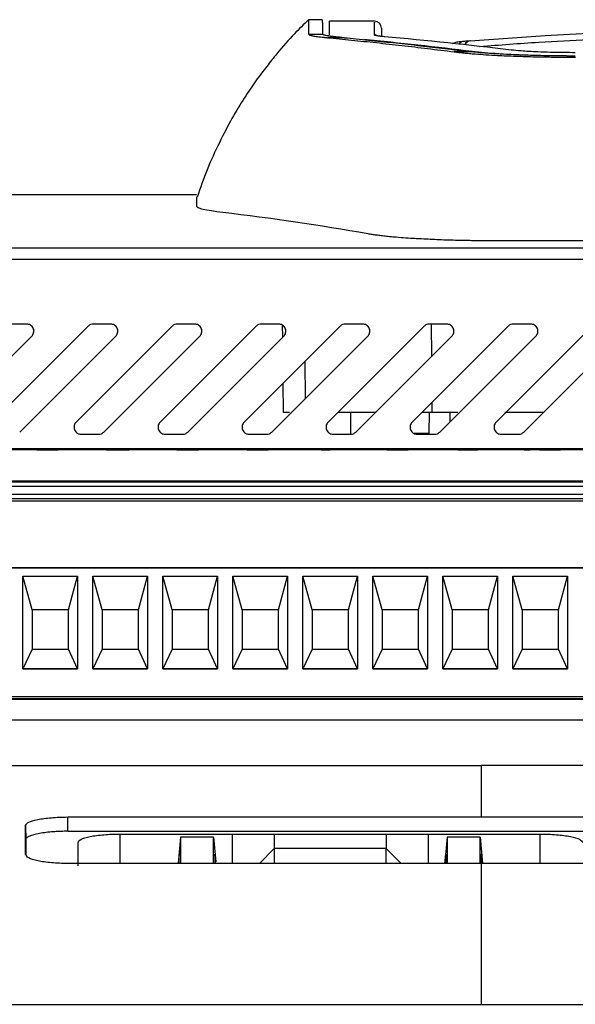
# Model space of a CAD drawing. Header units: millimetres. Extents: x 51 to 353, y -23 to 217.
# Tile 16 of 147: x 142 to 150, y 27 to 41. Entities that reach past the tile are written whole.
import ezdxf

# ---------------------------------------------------------------- set-up
doc = ezdxf.new("R2010")
doc.units = ezdxf.units.MM

msp = doc.modelspace()

# ---------------------------------------------------------------- linework, layer by layer
at = {"color": 7, "linetype": 'Continuous', "lineweight": 25}
for p, q in [((146.606, 41.16), (146.407, 41.16)), ((147.35, 41.139), (146.71, 41.139)), ((146.71, 40.943), (146.71, 41.139)), ((146.41, 40.955), (146.608, 40.955)), ((146.608, 40.955), (146.608, 40.956)), ((147.45, 41.039), (147.45, 40.933)), ((146.916, 40.903), (146.678, 40.903)), ((146.916, 40.903), (146.85, 40.909)), ((148.735, 40.701), (148.489, 40.701)), ((144.81, 38.659), (128.895, 38.659)), ((144.81, 38.629), (144.81, 38.494)), ((149.069, 38.005), (162.552, 38.005)), ((168.672, 37.896), (136.88, 37.896)), ((140.493, 37.736), (158.2, 37.736)), ((143.261, 36.781), (141.888, 35.408)), ((142.385, 36.81), (142.132, 36.81)), ((144.461, 36.781), (143.088, 35.408)), ((143.585, 36.81), (143.332, 36.81)), ((145.661, 36.781), (144.288, 35.408)), ((144.785, 36.81), (144.532, 36.81)), ((146.861, 36.781), (145.488, 35.408)), ((145.985, 36.81), (145.732, 36.81)), ((146.041, 36.624), (146.039, 36.793)), ((148.061, 36.781), (146.688, 35.408)), ((147.185, 36.81), (146.932, 36.81)), ((149.261, 36.781), (147.888, 35.408)), ((148.385, 36.81), (148.132, 36.81)), ((150.461, 36.781), (149.088, 35.408)), ((149.585, 36.81), (149.332, 36.81)), ((141.083, 35.266), (142.456, 36.639)), ((142.283, 35.266), (143.656, 36.639)), ((143.483, 35.266), (144.856, 36.639)), ((144.683, 35.266), (146.056, 36.639)), ((145.883, 35.266), (147.256, 36.639)), ((147.083, 35.266), (148.456, 36.639)), ((148.283, 35.266), (149.656, 36.639)), ((149.483, 35.266), (150.856, 36.639)), ((146.05, 35.547), (146.046, 35.966)), ((147.364, 35.547), (146.828, 35.547)), ((147.009, 35.547), (147.009, 35.237)), ((148.177, 35.547), (148.028, 35.547)), ((148.132, 35.547), (148.127, 35.247)), ((148.543, 35.547), (148.177, 35.547)), ((148.43, 35.413), (148.433, 35.547)), ((149.758, 35.547), (149.215, 35.547)), ((143.159, 35.237), (143.412, 35.237)), ((144.359, 35.237), (144.612, 35.237)), ((145.559, 35.237), (145.812, 35.237)), ((146.759, 35.237), (147.012, 35.237)), ((147.917, 35.247), (148.127, 35.247)), ((148.127, 35.247), (147.917, 35.247)), ((147.959, 35.237), (148.212, 35.237)), ((148.127, 35.247), (148.127, 35.247)), ((149.159, 35.237), (149.412, 35.237)), ((158.2, 35.027), (140.493, 35.027)), ((142.689, 35.013), (141.689, 35.013)), ((142.618, 35.015), (142.529, 35.015)), ((142.541, 35.017), (142.629, 35.017)), ((142.662, 35.016), (142.653, 35.015)), ((143.689, 35.013), (142.689, 35.013)), ((143.712, 35.018), (143.517, 35.015)), ((143.517, 35.015), (143.517, 35.014)), ((143.517, 35.014), (143.701, 35.014)), ((143.595, 35.015), (143.701, 35.017)), ((143.701, 35.015), (143.595, 35.015)), ((144.689, 35.013), (143.689, 35.013)), ((143.701, 35.017), (143.701, 35.015)), ((143.701, 35.014), (143.701, 35.014)), ((143.701, 35.014), (143.789, 35.014)), ((143.789, 35.018), (143.712, 35.018)), ((143.789, 35.015), (143.789, 35.018)), ((143.849, 35.015), (143.789, 35.015)), ((143.789, 35.014), (143.789, 35.014)), ((143.789, 35.014), (143.849, 35.014)), ((143.849, 35.014), (143.849, 35.015)), ((144.606, 35.015), (144.529, 35.015)), ((144.594, 35.018), (144.541, 35.015)), ((144.541, 35.015), (144.618, 35.015)), ((144.819, 35.018), (144.594, 35.018)), ((144.647, 35.016), (144.665, 35.017)), ((144.665, 35.017), (144.819, 35.017)), ((145.689, 35.013), (144.689, 35.013)), ((144.819, 35.017), (144.819, 35.018)), ((146.689, 35.013), (145.689, 35.013)), ((145.73, 35.017), (145.819, 35.017)), ((146.831, 35.018), (146.529, 35.018)), ((146.529, 35.018), (146.529, 35.017)), ((146.529, 35.017), (146.73, 35.017)), ((146.588, 35.014), (146.677, 35.014)), ((147.689, 35.013), (146.689, 35.013)), ((146.831, 35.017), (146.831, 35.018)), ((148.689, 35.013), (147.689, 35.013)), ((148.629, 35.015), (148.541, 35.015)), ((149.689, 35.013), (148.689, 35.013)), ((149.375, 35.017), (149.375, 35.016)), ((149.487, 35.017), (149.487, 35.014)), ((149.487, 35.014), (149.576, 35.014)), ((149.576, 35.018), (149.505, 35.018)), ((149.576, 35.014), (149.576, 35.018)), ((150.689, 35.013), (149.689, 35.013)), ((153.22, 34.566), (140.22, 34.566)), ((140.22, 34.555), (153.22, 34.555)), ((140.22, 34.494), (153.22, 34.494)), ((153.22, 34.374), (140.22, 34.374)), ((153.22, 34.315), (140.22, 34.315)), ((140.29, 34.285), (153.15, 34.285)), ((140.29, 34.284), (153.15, 34.284)), ((140.23, 33.328), (153.21, 33.328)), ((153.21, 33.328), (140.23, 33.328)), ((142.329, 31.883), (142.329, 33.208)), ((142.329, 33.208), (143.11, 33.208)), ((142.46, 32.726), (142.329, 33.208)), ((142.98, 32.726), (143.11, 33.208)), ((143.11, 33.208), (143.11, 31.883)), ((143.329, 31.883), (143.329, 33.208)), ((143.329, 33.208), (144.11, 33.208)), ((143.46, 32.726), (143.329, 33.208)), ((143.98, 32.726), (144.11, 33.208)), ((144.11, 33.208), (144.11, 31.883)), ((144.329, 31.883), (144.329, 33.208)), ((144.329, 33.208), (145.11, 33.208)), ((144.46, 32.726), (144.329, 33.208)), ((144.98, 32.726), (145.11, 33.208)), ((145.11, 33.208), (145.11, 31.883)), ((145.329, 31.883), (145.329, 33.208)), ((145.329, 33.208), (146.11, 33.208)), ((145.46, 32.726), (145.329, 33.208)), ((145.98, 32.726), (146.11, 33.208)), ((146.11, 33.208), (146.11, 31.883)), ((146.329, 31.883), (146.329, 33.208)), ((146.329, 33.208), (147.11, 33.208)), ((146.46, 32.726), (146.329, 33.208)), ((146.98, 32.726), (147.11, 33.208)), ((147.11, 33.208), (147.11, 31.883)), ((147.329, 31.883), (147.329, 33.208)), ((147.329, 33.208), (148.11, 33.208)), ((147.46, 32.726), (147.329, 33.208)), ((147.98, 32.726), (148.11, 33.208)), ((148.11, 33.208), (148.11, 31.883)), ((148.329, 31.883), (148.329, 33.208)), ((148.329, 33.208), (149.11, 33.208)), ((148.46, 32.726), (148.329, 33.208)), ((148.98, 32.726), (149.11, 33.208)), ((149.11, 33.208), (149.11, 31.883)), ((149.329, 31.883), (149.329, 33.208)), ((149.329, 33.208), (150.11, 33.208)), ((149.46, 32.726), (149.329, 33.208)), ((149.98, 32.726), (150.11, 33.208)), ((150.11, 33.208), (150.11, 31.883)), ((142.98, 32.726), (142.46, 32.726)), ((142.46, 32.726), (142.46, 32.166)), ((142.98, 32.166), (142.98, 32.726)), ((143.98, 32.726), (143.46, 32.726)), ((143.46, 32.726), (143.46, 32.166)), ((143.98, 32.166), (143.98, 32.726)), ((144.98, 32.726), (144.46, 32.726)), ((144.46, 32.726), (144.46, 32.166)), ((144.98, 32.166), (144.98, 32.726)), ((145.98, 32.726), (145.46, 32.726)), ((145.46, 32.726), (145.46, 32.166)), ((145.98, 32.166), (145.98, 32.726)), ((146.98, 32.726), (146.46, 32.726)), ((146.46, 32.726), (146.46, 32.166)), ((146.98, 32.166), (146.98, 32.726)), ((147.98, 32.726), (147.46, 32.726)), ((147.46, 32.726), (147.46, 32.166)), ((147.98, 32.166), (147.98, 32.726)), ((148.98, 32.726), (148.46, 32.726)), ((148.46, 32.726), (148.46, 32.166)), ((148.98, 32.166), (148.98, 32.726)), ((149.98, 32.726), (149.46, 32.726)), ((149.46, 32.726), (149.46, 32.166)), ((149.98, 32.166), (149.98, 32.726)), ((142.46, 32.166), (142.329, 31.883)), ((142.46, 32.166), (142.98, 32.166)), ((143.11, 31.883), (142.98, 32.166)), ((143.46, 32.166), (143.329, 31.883)), ((143.46, 32.166), (143.98, 32.166)), ((144.11, 31.883), (143.98, 32.166)), ((144.46, 32.166), (144.329, 31.883)), ((144.46, 32.166), (144.98, 32.166)), ((145.11, 31.883), (144.98, 32.166)), ((145.46, 32.166), (145.329, 31.883)), ((145.46, 32.166), (145.98, 32.166)), ((146.11, 31.883), (145.98, 32.166)), ((146.46, 32.166), (146.329, 31.883)), ((146.46, 32.166), (146.98, 32.166)), ((147.11, 31.883), (146.98, 32.166)), ((147.46, 32.166), (147.329, 31.883)), ((147.46, 32.166), (147.98, 32.166)), ((148.11, 31.883), (147.98, 32.166)), ((148.46, 32.166), (148.329, 31.883)), ((148.46, 32.166), (148.98, 32.166)), ((149.11, 31.883), (148.98, 32.166)), ((149.46, 32.166), (149.329, 31.883)), ((149.46, 32.166), (149.98, 32.166)), ((150.11, 31.883), (149.98, 32.166)), ((143.11, 31.883), (142.329, 31.883)), ((142.329, 31.883), (143.11, 31.883)), ((144.11, 31.883), (143.329, 31.883)), ((143.329, 31.883), (144.11, 31.883)), ((145.11, 31.883), (144.329, 31.883)), ((144.329, 31.883), (145.11, 31.883)), ((146.11, 31.883), (145.329, 31.883)), ((145.329, 31.883), (146.11, 31.883)), ((147.11, 31.883), (146.329, 31.883)), ((146.329, 31.883), (147.11, 31.883)), ((148.11, 31.883), (147.329, 31.883)), ((147.329, 31.883), (148.11, 31.883)), ((149.11, 31.883), (148.329, 31.883)), ((148.329, 31.883), (149.11, 31.883)), ((150.11, 31.883), (149.329, 31.883)), ((149.329, 31.883), (150.11, 31.883)), ((151.235, 31.456), (140.22, 31.456)), ((153.21, 31.483), (140.23, 31.483)), ((158.571, 31.445), (141.894, 31.445)), ((158.748, 31.15), (141.481, 31.15)), ((141.33, 30.503), (148.876, 30.503)), ((158.459, 30.503), (148.876, 30.503)), ((142.969, 29.767), (148.876, 29.767)), ((142.969, 29.562), (142.969, 29.767)), ((148.876, 29.767), (167.663, 29.767)), ((142.367, 29.647), (142.369, 29.443)), ((167.663, 29.562), (142.969, 29.562)), ((142.369, 29.443), (142.369, 29.23)), ((143.72, 29.524), (145.32, 29.524)), ((144.578, 29.481), (144.545, 29.102)), ((144.578, 29.481), (144.578, 29.102)), ((145.052, 29.48), (144.578, 29.481)), ((145.051, 29.102), (145.052, 29.48)), ((145.052, 29.48), (145.083, 29.124)), ((145.92, 29.523), (147.52, 29.523)), ((145.92, 29.523), (145.92, 29.319)), ((147.52, 29.523), (147.52, 29.319)), ((148.12, 29.524), (149.72, 29.524)), ((148.388, 29.48), (148.356, 29.124)), ((148.861, 29.481), (148.388, 29.48)), ((148.388, 29.48), (148.388, 29.102)), ((148.861, 29.481), (148.894, 29.102)), ((148.861, 29.102), (148.861, 29.481)), ((143.116, 29.07), (143.116, 29.403)), ((145.92, 29.319), (145.707, 29.102)), ((145.92, 29.319), (145.92, 29.102)), ((147.52, 29.319), (145.92, 29.319)), ((147.52, 29.319), (147.732, 29.102)), ((147.52, 29.102), (147.52, 29.319)), ((144.56, 29.237), (144.548, 29.102)), ((144.56, 29.102), (144.56, 29.237)), ((145.081, 29.102), (145.069, 29.237)), ((145.069, 29.237), (145.069, 29.102)), ((148.358, 29.102), (148.37, 29.237)), ((148.37, 29.237), (148.37, 29.102)), ((148.879, 29.237), (148.891, 29.102)), ((148.879, 29.101), (148.879, 29.237)), ((148.876, 29.102), (142.969, 29.102)), ((167.578, 29.102), (148.876, 29.102)), ((128.96, 27.09), (168.791, 27.09))]:
    msp.add_line(p, q, dxfattribs=at)
at = {"color": 8, "linetype": 'Continuous', "lineweight": 25}
for p, q in [((148.171, 36.354), (148.167, 36.81)), ((146.365, 35.748), (146.361, 36.28)), ((148.177, 35.547), (148.175, 35.695)), ((143.72, 29.102), (143.72, 29.524)), ((145.32, 29.524), (145.32, 29.102)), ((148.12, 29.524), (148.12, 29.102)), ((149.72, 29.102), (149.72, 29.524)), ((143.119, 29.102), (143.116, 29.403))]:
    msp.add_line(p, q, dxfattribs=at)
at = {"color": 7, "linetype": 'Continuous', "lineweight": 25, "flags": 128}
for points in [[(146.138, 35.547), (146.13, 35.547), (146.095, 35.547), (146.07, 35.547), (146.055, 35.547), (146.05, 35.547)], [(143.12, 34.562), (143.089, 34.561), (143.003, 34.559), (142.873, 34.559), (142.72, 34.558), (142.567, 34.559), (142.437, 34.559), (142.35, 34.561), (142.32, 34.562), (142.35, 34.563), (142.437, 34.564), (142.567, 34.565), (142.72, 34.565), (142.873, 34.565), (143.003, 34.564), (143.089, 34.563), (143.12, 34.562)], [(144.12, 34.562), (144.089, 34.561), (144.003, 34.559), (143.873, 34.559), (143.72, 34.558), (143.567, 34.559), (143.437, 34.559), (143.35, 34.561), (143.32, 34.562), (143.35, 34.563), (143.437, 34.564), (143.567, 34.565), (143.72, 34.565), (143.873, 34.565), (144.003, 34.564), (144.089, 34.563), (144.12, 34.562)], [(145.12, 34.562), (145.089, 34.561), (145.003, 34.559), (144.873, 34.559), (144.72, 34.558), (144.567, 34.559), (144.437, 34.559), (144.35, 34.561), (144.32, 34.562), (144.35, 34.563), (144.437, 34.564), (144.567, 34.565), (144.72, 34.565), (144.873, 34.565), (145.003, 34.564), (145.089, 34.563), (145.12, 34.562)], [(146.12, 34.562), (146.089, 34.561), (146.003, 34.559), (145.873, 34.559), (145.72, 34.558), (145.567, 34.559), (145.437, 34.559), (145.35, 34.561), (145.32, 34.562), (145.35, 34.563), (145.437, 34.564), (145.567, 34.565), (145.72, 34.565), (145.873, 34.565), (146.003, 34.564), (146.089, 34.563), (146.12, 34.562)], [(147.12, 34.562), (147.089, 34.561), (147.003, 34.559), (146.873, 34.559), (146.72, 34.558), (146.567, 34.559), (146.437, 34.559), (146.35, 34.561), (146.32, 34.562), (146.35, 34.563), (146.437, 34.564), (146.567, 34.565), (146.72, 34.565), (146.873, 34.565), (147.003, 34.564), (147.089, 34.563), (147.12, 34.562)], [(148.12, 34.562), (148.089, 34.561), (148.003, 34.559), (147.873, 34.559), (147.72, 34.558), (147.567, 34.559), (147.437, 34.559), (147.35, 34.561), (147.32, 34.562), (147.35, 34.563), (147.437, 34.564), (147.567, 34.565), (147.72, 34.565), (147.873, 34.565), (148.003, 34.564), (148.089, 34.563), (148.12, 34.562)], [(149.12, 34.562), (149.089, 34.561), (149.003, 34.559), (148.873, 34.559), (148.72, 34.558), (148.567, 34.559), (148.437, 34.559), (148.35, 34.561), (148.32, 34.562), (148.35, 34.563), (148.437, 34.564), (148.567, 34.565), (148.72, 34.565), (148.873, 34.565), (149.003, 34.564), (149.089, 34.563), (149.12, 34.562)], [(150.12, 34.562), (150.089, 34.561), (150.003, 34.559), (149.873, 34.559), (149.72, 34.558), (149.567, 34.559), (149.437, 34.559), (149.35, 34.561), (149.32, 34.562), (149.35, 34.563), (149.437, 34.564), (149.567, 34.565), (149.72, 34.565), (149.873, 34.565), (150.003, 34.564), (150.089, 34.563), (150.12, 34.562)], [(145.32, 29.524), (145.656, 29.524), (145.92, 29.523)], [(147.52, 29.523), (147.856, 29.524), (148.12, 29.524)]]:
    msp.add_lwpolyline(points, dxfattribs=at)
at = {"color": 7, "linetype": 'Continuous', "lineweight": 25}
for centre, radius, start, end in [((147.35, 41.039), 0.1, 0, 90), ((148.721, 40.772), 0.0842, 90.4701, 159.0072)]:
    msp.add_arc(centre, radius, start, end, dxfattribs=at)
at = {"color": 8, "linetype": 'Continuous', "lineweight": 25}
msp.add_arc((148.721, 40.772), 0.0849, 96.6382, 158.8855, dxfattribs=at)
at = {"color": 7, "linetype": 'Continuous', "lineweight": 25}
for centre, ratio, start_param, end_param in [((141.628, -128.861), 0.57735, 6.212181, 6.228013), ((142.367, -128.861), 0.57701, 6.214019, 6.232521)]:
    msp.add_ellipse(centre, major_axis=(0.157, 170), ratio=ratio, start_param=start_param, end_param=end_param, dxfattribs=at)
for points, knots in [([(146.41, 41.159), (146.342, 41.093), (146.202, 40.958), (146.008, 40.739), (145.818, 40.503), (145.664, 40.298), (145.497, 40.055), (145.319, 39.763), (145.134, 39.407), (144.956, 39.024), (144.863, 38.756), (144.818, 38.626)], [0, 0, 0, 0, 0.19415, 0.40276, 0.500997, 0.593869, 0.681076, 0.763313, 0.843049, 0.923939, 1, 1, 1, 1]), ([(146.606, 41.16), (146.606, 41.16), (146.606, 41.159), (146.606, 41.156), (146.606, 41.151), (146.606, 41.144), (146.606, 41.134), (146.606, 41.123), (146.607, 41.109), (146.607, 41.094), (146.607, 41.076), (146.607, 41.056), (146.607, 41.034), (146.607, 41.01), (146.608, 40.984), (146.608, 40.965), (146.608, 40.956)], [0, 0, 0, 0, 0.07144, 0.142875, 0.214305, 0.285732, 0.357156, 0.428578, 0.5, 0.571422, 0.642844, 0.714268, 0.785695, 0.857125, 0.92856, 1, 1, 1, 1]), ([(146.41, 40.955), (146.41, 40.954), (146.411, 40.952), (146.414, 40.949), (146.418, 40.945), (146.425, 40.942), (146.434, 40.939), (146.444, 40.936), (146.457, 40.933), (146.475, 40.929), (146.5, 40.924), (146.536, 40.918), (146.578, 40.913), (146.625, 40.908), (146.66, 40.905), (146.678, 40.903)], [0, 0, 0, 0, 0.059354, 0.118515, 0.177541, 0.236488, 0.295416, 0.354381, 0.41344, 0.472652, 0.578805, 0.684295, 0.789442, 0.89457, 1, 1, 1, 1]), ([(146.85, 40.909), (146.841, 40.91), (146.822, 40.911), (146.797, 40.914), (146.773, 40.917), (146.75, 40.919), (146.729, 40.922), (146.71, 40.925), (146.687, 40.928), (146.662, 40.933), (146.639, 40.938), (146.622, 40.944), (146.611, 40.949), (146.609, 40.953), (146.608, 40.955)], [0, 0, 0, 0, 0.060309, 0.12048, 0.180571, 0.24064, 0.300745, 0.360944, 0.421294, 0.537424, 0.652947, 0.768275, 0.883823, 1, 1, 1, 1]), ([(147.492, 40.916), (147.47, 40.918), (147.426, 40.923), (147.382, 40.929), (147.354, 40.936), (147.351, 40.941), (147.35, 40.943)], [0, 0, 0, 0, 0.253929, 0.508079, 0.773562, 1, 1, 1, 1]), ([(147.4, 40.929), (147.391, 40.933), (147.377, 40.94), (147.359, 40.942), (147.352, 40.943), (147.35, 40.943)], [0, 0, 0, 0, 0.577331, 0.889119, 1, 1, 1, 1]), ([(148.72, 40.856), (149.076, 40.884), (149.668, 40.93), (150.389, 40.968), (150.754, 40.981), (150.884, 40.986)], [0, 0, 0, 0, 0.4935406, 0.8207479, 1, 1, 1, 1]), ([(146.678, 40.903), (146.794, 40.892), (147.027, 40.869), (147.381, 40.832), (147.743, 40.792), (148.113, 40.748), (148.363, 40.717), (148.489, 40.701)], [0, 0, 0, 0, 0.191044, 0.386566, 0.586566, 0.791044, 1, 1, 1, 1]), ([(146.916, 40.903), (147.033, 40.892), (147.266, 40.869), (147.615, 40.832), (147.964, 40.794), (148.313, 40.753), (148.545, 40.724), (148.662, 40.71)], [0, 0, 0, 0, 0.199996, 0.399993, 0.599991, 0.799993, 1, 1, 1, 1]), ([(147.501, 40.916), (147.497, 40.916), (147.461, 40.92), (147.42, 40.924), (147.392, 40.93), (147.394, 40.93), (147.394, 40.93)], [0, 0, 0, 0, 0.056566, 0.59044, 0.900086, 1, 1, 1, 1]), ([(148.612, 40.847), (148.6, 40.846), (148.559, 40.842), (148.516, 40.838), (148.479, 40.822), (148.462, 40.815)], [0, 0, 0, 0, 0.18369, 0.640691, 1, 1, 1, 1]), ([(148.711, 40.856), (148.701, 40.855), (148.671, 40.853), (148.641, 40.85), (148.622, 40.848)], [0, 0, 0, 0, 0.35937, 1, 1, 1, 1]), ([(148.489, 40.701), (148.499, 40.7), (148.521, 40.697), (148.554, 40.693), (148.59, 40.689), (148.627, 40.685), (148.665, 40.681), (148.706, 40.678), (148.748, 40.674), (148.824, 40.668), (148.941, 40.66), (149.132, 40.649), (149.368, 40.638), (149.594, 40.632), (149.765, 40.628), (149.878, 40.627), (149.991, 40.625), (150.106, 40.625), (150.182, 40.625), (150.221, 40.625)], [0, 0, 0, 0, 0.029975, 0.059893, 0.089783, 0.119676, 0.149602, 0.179589, 0.209668, 0.239868, 0.338752, 0.437716, 0.581449, 0.725832, 0.780958, 0.835755, 0.890405, 0.945092, 1, 1, 1, 1]), ([(148.735, 40.701), (148.722, 40.703), (148.697, 40.705), (148.673, 40.708), (148.662, 40.71)], [0, 0, 0, 0, 0.499991, 1, 1, 1, 1]), ([(150.22, 40.641), (150.201, 40.641), (150.163, 40.641), (150.106, 40.641), (150.049, 40.642), (149.992, 40.642), (149.935, 40.643), (149.879, 40.644), (149.774, 40.645), (149.625, 40.649), (149.429, 40.655), (149.239, 40.663), (149.085, 40.672), (148.969, 40.68), (148.884, 40.686), (148.806, 40.694), (148.759, 40.699), (148.735, 40.701)], [0, 0, 0, 0, 0.032887, 0.065693, 0.098452, 0.131198, 0.163963, 0.196783, 0.22969, 0.346471, 0.463335, 0.59234, 0.721453, 0.791219, 0.860687, 0.930174, 1, 1, 1, 1]), ([(149.61, 40.65), (149.439, 40.656), (149.087, 40.669), (148.863, 40.692), (148.748, 40.704)], [0, 0, 0, 0, 0.485776, 1, 1, 1, 1]), ([(150.22, 40.688), (150.165, 40.689), (149.979, 40.689), (149.702, 40.697), (149.451, 40.711), (149.348, 40.722), (149.303, 40.726)], [0, 0, 0, 0, 0.14922, 0.503619, 0.780679, 1, 1, 1, 1]), ([(147.256, 38.104), (147.265, 38.102), (147.283, 38.099), (147.313, 38.095), (147.344, 38.09), (147.377, 38.086), (147.411, 38.081), (147.447, 38.077), (147.485, 38.072), (147.524, 38.068), (147.571, 38.063), (147.649, 38.056), (147.76, 38.047), (147.884, 38.039), (148.041, 38.03), (148.241, 38.02), (148.435, 38.013), (148.565, 38.01), (148.633, 38.009), (148.717, 38.007), (148.819, 38.006), (148.938, 38.005), (149.023, 38.005), (149.069, 38.005)], [0, 0, 0, 0, 0.027925, 0.055814, 0.083668, 0.111486, 0.13927, 0.167017, 0.194728, 0.222401, 0.250035, 0.291913, 0.374953, 0.451134, 0.500675, 0.625499, 0.750395, 0.77346, 0.803942, 0.841839, 0.887149, 0.939868, 1, 1, 1, 1]), ([(142.456, 36.639), (142.461, 36.645), (142.473, 36.659), (142.484, 36.686), (142.487, 36.717), (142.479, 36.749), (142.462, 36.777), (142.438, 36.797), (142.411, 36.808), (142.394, 36.809), (142.385, 36.81)], [0, 0, 0, 0, 0.105849, 0.226539, 0.35966, 0.5, 0.64034, 0.773461, 0.894151, 1, 1, 1, 1]), ([(143.656, 36.639), (143.661, 36.645), (143.673, 36.659), (143.684, 36.686), (143.687, 36.717), (143.679, 36.749), (143.662, 36.777), (143.638, 36.797), (143.611, 36.808), (143.594, 36.809), (143.585, 36.81)], [0, 0, 0, 0, 0.105849, 0.226539, 0.35966, 0.5, 0.64034, 0.773461, 0.894151, 1, 1, 1, 1]), ([(144.856, 36.639), (144.861, 36.645), (144.873, 36.659), (144.884, 36.686), (144.887, 36.717), (144.879, 36.749), (144.862, 36.777), (144.838, 36.797), (144.811, 36.808), (144.794, 36.809), (144.785, 36.81)], [0, 0, 0, 0, 0.105849, 0.226539, 0.35966, 0.5, 0.64034, 0.773461, 0.894151, 1, 1, 1, 1]), ([(146.056, 36.639), (146.061, 36.645), (146.073, 36.659), (146.084, 36.686), (146.087, 36.717), (146.079, 36.749), (146.062, 36.777), (146.038, 36.797), (146.011, 36.808), (145.994, 36.809), (145.985, 36.81)], [0, 0, 0, 0, 0.105849, 0.226539, 0.35966, 0.5, 0.64034, 0.773461, 0.894151, 1, 1, 1, 1]), ([(147.256, 36.639), (147.261, 36.645), (147.273, 36.659), (147.284, 36.686), (147.287, 36.717), (147.279, 36.749), (147.262, 36.777), (147.238, 36.797), (147.211, 36.808), (147.194, 36.809), (147.185, 36.81)], [0, 0, 0, 0, 0.105849, 0.226539, 0.35966, 0.5, 0.64034, 0.773461, 0.894151, 1, 1, 1, 1]), ([(148.456, 36.639), (148.461, 36.645), (148.473, 36.659), (148.484, 36.686), (148.487, 36.717), (148.479, 36.749), (148.462, 36.777), (148.438, 36.797), (148.411, 36.808), (148.394, 36.809), (148.385, 36.81)], [0, 0, 0, 0, 0.105849, 0.2265391, 0.3596603, 0.5, 0.6403397, 0.7734609, 0.894151, 1, 1, 1, 1]), ([(149.656, 36.639), (149.661, 36.645), (149.673, 36.659), (149.684, 36.686), (149.687, 36.717), (149.679, 36.749), (149.662, 36.777), (149.638, 36.797), (149.611, 36.808), (149.594, 36.809), (149.585, 36.81)], [0, 0, 0, 0, 0.105849, 0.226539, 0.35966, 0.5, 0.64034, 0.773461, 0.894151, 1, 1, 1, 1]), ([(143.088, 35.408), (143.083, 35.401), (143.071, 35.388), (143.061, 35.361), (143.058, 35.33), (143.065, 35.298), (143.083, 35.27), (143.107, 35.25), (143.133, 35.239), (143.151, 35.238), (143.159, 35.237)], [0, 0, 0, 0, 0.105849, 0.226539, 0.35966, 0.5, 0.64034, 0.773461, 0.894151, 1, 1, 1, 1]), ([(144.288, 35.408), (144.283, 35.401), (144.271, 35.388), (144.261, 35.361), (144.258, 35.33), (144.265, 35.298), (144.283, 35.27), (144.307, 35.25), (144.333, 35.239), (144.351, 35.238), (144.359, 35.237)], [0, 0, 0, 0, 0.105849, 0.226539, 0.35966, 0.5, 0.64034, 0.773461, 0.894151, 1, 1, 1, 1]), ([(145.488, 35.408), (145.483, 35.401), (145.471, 35.388), (145.461, 35.361), (145.458, 35.33), (145.465, 35.298), (145.483, 35.27), (145.507, 35.25), (145.533, 35.239), (145.551, 35.238), (145.559, 35.237)], [0, 0, 0, 0, 0.105849, 0.226539, 0.35966, 0.5, 0.64034, 0.773461, 0.894151, 1, 1, 1, 1]), ([(146.688, 35.408), (146.683, 35.401), (146.671, 35.388), (146.661, 35.361), (146.658, 35.33), (146.665, 35.298), (146.683, 35.27), (146.707, 35.25), (146.733, 35.239), (146.751, 35.238), (146.759, 35.237)], [0, 0, 0, 0, 0.105849, 0.226539, 0.35966, 0.5, 0.64034, 0.773461, 0.894151, 1, 1, 1, 1]), ([(147.888, 35.408), (147.883, 35.401), (147.871, 35.388), (147.861, 35.361), (147.858, 35.33), (147.865, 35.298), (147.883, 35.27), (147.907, 35.25), (147.933, 35.239), (147.951, 35.238), (147.959, 35.237)], [0, 0, 0, 0, 0.105849, 0.226539, 0.35966, 0.5, 0.64034, 0.773461, 0.894151, 1, 1, 1, 1]), ([(149.088, 35.408), (149.083, 35.401), (149.071, 35.388), (149.061, 35.361), (149.058, 35.33), (149.065, 35.298), (149.083, 35.27), (149.107, 35.25), (149.133, 35.239), (149.151, 35.238), (149.159, 35.237)], [0, 0, 0, 0, 0.105849, 0.226539, 0.35966, 0.5, 0.64034, 0.773461, 0.894151, 1, 1, 1, 1]), ([(142.529, 35.015), (142.532, 35.015), (142.539, 35.014), (142.574, 35.014), (142.618, 35.014), (142.654, 35.014), (142.674, 35.014), (142.678, 35.014)], [0, 0, 0, 0, 0.256971, 0.516518, 0.737897, 0.939408, 1, 1, 1, 1]), ([(142.679, 35.018), (142.659, 35.018), (142.625, 35.018), (142.583, 35.017), (142.553, 35.017), (142.545, 35.017), (142.541, 35.017)], [0, 0, 0, 0, 0.300315, 0.497732, 0.696361, 1, 1, 1, 1]), ([(142.68, 35.014), (142.672, 35.014), (142.657, 35.014), (142.639, 35.014), (142.625, 35.015), (142.62, 35.015), (142.618, 35.015), (142.618, 35.015)], [0, 0, 0, 0, 0.230518, 0.432278, 0.619661, 0.923763, 1, 1, 1, 1]), ([(142.629, 35.017), (142.632, 35.017), (142.635, 35.017), (142.65, 35.017), (142.664, 35.017), (142.675, 35.017), (142.68, 35.017)], [0, 0, 0, 0, 0.4269303, 0.6215558, 0.8174349, 1, 1, 1, 1]), ([(142.653, 35.015), (142.656, 35.015), (142.662, 35.015), (142.673, 35.015), (142.682, 35.016), (142.688, 35.016)], [0, 0, 0, 0, 0.2507863, 0.5017053, 1, 1, 1, 1]), ([(142.724, 35.017), (142.724, 35.017), (142.722, 35.016), (142.711, 35.016), (142.697, 35.016), (142.679, 35.016), (142.667, 35.016), (142.662, 35.016)], [0, 0, 0, 0, 0.261407, 0.441018, 0.621373, 0.829882, 1, 1, 1, 1]), ([(142.678, 35.014), (142.697, 35.014), (142.735, 35.014), (142.783, 35.014), (142.817, 35.014), (142.83, 35.015), (142.831, 35.015), (142.831, 35.015)], [0, 0, 0, 0, 0.2424325, 0.4872815, 0.6985564, 0.9163569, 1, 1, 1, 1]), ([(142.782, 35.017), (142.775, 35.017), (142.758, 35.018), (142.723, 35.018), (142.694, 35.018), (142.679, 35.018)], [0, 0, 0, 0, 0.250154, 0.608775, 1, 1, 1, 1]), ([(142.68, 35.017), (142.687, 35.017), (142.698, 35.017), (142.711, 35.017), (142.719, 35.017), (142.724, 35.017), (142.724, 35.017), (142.724, 35.017)], [0, 0, 0, 0, 0.257136, 0.439975, 0.622287, 0.816455, 1, 1, 1, 1]), ([(142.742, 35.015), (142.741, 35.015), (142.74, 35.015), (142.728, 35.014), (142.711, 35.014), (142.694, 35.014), (142.684, 35.014), (142.68, 35.014)], [0, 0, 0, 0, 0.289673, 0.499651, 0.709874, 0.898956, 1, 1, 1, 1]), ([(142.688, 35.016), (142.696, 35.016), (142.709, 35.015), (142.724, 35.015), (142.735, 35.015), (142.741, 35.015), (142.742, 35.015), (142.742, 35.015)], [0, 0, 0, 0, 0.2168867, 0.4085301, 0.5871027, 0.7981411, 1, 1, 1, 1]), ([(142.747, 35.016), (142.762, 35.016), (142.786, 35.016), (142.808, 35.016), (142.813, 35.017), (142.813, 35.017), (142.813, 35.017)], [0, 0, 0, 0, 0.431908, 0.688585, 0.945733, 1, 1, 1, 1]), ([(142.831, 35.015), (142.829, 35.015), (142.826, 35.015), (142.803, 35.016), (142.776, 35.016), (142.756, 35.016), (142.747, 35.016)], [0, 0, 0, 0, 0.335585, 0.57192, 0.808405, 1, 1, 1, 1]), ([(142.813, 35.017), (142.813, 35.017), (142.812, 35.017), (142.801, 35.017), (142.788, 35.017), (142.782, 35.017)], [0, 0, 0, 0, 0.251985, 0.664982, 1, 1, 1, 1]), ([(144.529, 35.015), (144.534, 35.015), (144.542, 35.014), (144.579, 35.014), (144.62, 35.014), (144.655, 35.014), (144.675, 35.014), (144.68, 35.014)], [0, 0, 0, 0, 0.318644, 0.5269, 0.735808, 0.93286, 1, 1, 1, 1]), ([(144.676, 35.014), (144.667, 35.014), (144.649, 35.014), (144.628, 35.014), (144.613, 35.015), (144.608, 35.015), (144.606, 35.015), (144.606, 35.015)], [0, 0, 0, 0, 0.261136, 0.488832, 0.706034, 0.935777, 1, 1, 1, 1]), ([(144.618, 35.015), (144.622, 35.015), (144.633, 35.015), (144.655, 35.016), (144.674, 35.016), (144.683, 35.016)], [0, 0, 0, 0, 0.25238, 0.657532, 1, 1, 1, 1]), ([(144.704, 35.016), (144.699, 35.016), (144.689, 35.016), (144.669, 35.016), (144.656, 35.016), (144.647, 35.016)], [0, 0, 0, 0, 0.251589, 0.503922, 1, 1, 1, 1]), ([(144.748, 35.015), (144.747, 35.015), (144.746, 35.015), (144.734, 35.014), (144.718, 35.014), (144.698, 35.014), (144.683, 35.014), (144.676, 35.014)], [0, 0, 0, 0, 0.287812, 0.465298, 0.643363, 0.823991, 1, 1, 1, 1]), ([(144.68, 35.014), (144.7, 35.014), (144.735, 35.014), (144.778, 35.014), (144.796, 35.014), (144.804, 35.014)], [0, 0, 0, 0, 0.4081824, 0.7365495, 1, 1, 1, 1]), ([(144.683, 35.016), (144.692, 35.016), (144.708, 35.016), (144.728, 35.015), (144.741, 35.015), (144.747, 35.015), (144.748, 35.015), (144.748, 35.015)], [0, 0, 0, 0, 0.2405653, 0.4263743, 0.6126384, 0.8281498, 1, 1, 1, 1]), ([(144.837, 35.015), (144.835, 35.015), (144.831, 35.016), (144.8, 35.016), (144.762, 35.016), (144.727, 35.016), (144.708, 35.016), (144.704, 35.016)], [0, 0, 0, 0, 0.312668, 0.526683, 0.740668, 0.944246, 1, 1, 1, 1]), ([(144.804, 35.014), (144.809, 35.014), (144.824, 35.014), (144.835, 35.015), (144.837, 35.015), (144.837, 35.015)], [0, 0, 0, 0, 0.251384, 0.742653, 1, 1, 1, 1]), ([(145.692, 35.018), (145.674, 35.018), (145.637, 35.018), (145.592, 35.017), (145.555, 35.017), (145.532, 35.016), (145.53, 35.016), (145.529, 35.016)], [0, 0, 0, 0, 0.167169, 0.336126, 0.481378, 0.688426, 1, 1, 1, 1]), ([(145.529, 35.016), (145.53, 35.015), (145.532, 35.015), (145.56, 35.014), (145.598, 35.014), (145.643, 35.014), (145.673, 35.014), (145.686, 35.014)], [0, 0, 0, 0, 0.358369, 0.535469, 0.714188, 0.876664, 1, 1, 1, 1]), ([(145.611, 35.016), (145.612, 35.016), (145.614, 35.016), (145.621, 35.017), (145.632, 35.017), (145.648, 35.017), (145.665, 35.017), (145.676, 35.017), (145.681, 35.017)], [0, 0, 0, 0, 0.251779, 0.504099, 0.668858, 0.80096, 0.906607, 1, 1, 1, 1]), ([(145.694, 35.016), (145.686, 35.016), (145.667, 35.016), (145.636, 35.016), (145.619, 35.016), (145.611, 35.016)], [0, 0, 0, 0, 0.252088, 0.622924, 1, 1, 1, 1]), ([(145.618, 35.015), (145.618, 35.015), (145.619, 35.015), (145.629, 35.015), (145.642, 35.015), (145.66, 35.015), (145.673, 35.016), (145.679, 35.016)], [0, 0, 0, 0, 0.257366, 0.440346, 0.623594, 0.808563, 1, 1, 1, 1]), ([(145.684, 35.014), (145.675, 35.014), (145.658, 35.014), (145.637, 35.014), (145.622, 35.015), (145.618, 35.015), (145.618, 35.015), (145.618, 35.015)], [0, 0, 0, 0, 0.240919, 0.449968, 0.666723, 0.908409, 1, 1, 1, 1]), ([(145.679, 35.016), (145.689, 35.015), (145.705, 35.015), (145.724, 35.015), (145.736, 35.015), (145.741, 35.015), (145.742, 35.015), (145.742, 35.015)], [0, 0, 0, 0, 0.2539962, 0.4360591, 0.6190657, 0.8437296, 1, 1, 1, 1]), ([(145.681, 35.017), (145.688, 35.017), (145.7, 35.017), (145.714, 35.017), (145.724, 35.017), (145.728, 35.017), (145.73, 35.017), (145.73, 35.017)], [0, 0, 0, 0, 0.2626535, 0.4392004, 0.6154438, 0.8825072, 1, 1, 1, 1]), ([(145.742, 35.015), (145.742, 35.015), (145.741, 35.015), (145.732, 35.014), (145.719, 35.014), (145.703, 35.014), (145.691, 35.014), (145.684, 35.014)], [0, 0, 0, 0, 0.291759, 0.46594, 0.641583, 0.803828, 1, 1, 1, 1]), ([(145.686, 35.014), (145.704, 35.014), (145.737, 35.014), (145.78, 35.014), (145.811, 35.014), (145.828, 35.014), (145.83, 35.015), (145.831, 35.015)], [0, 0, 0, 0, 0.231159, 0.421624, 0.611519, 0.809069, 1, 1, 1, 1]), ([(145.819, 35.017), (145.815, 35.017), (145.807, 35.017), (145.778, 35.017), (145.744, 35.018), (145.714, 35.018), (145.697, 35.018), (145.692, 35.018)], [0, 0, 0, 0, 0.31333, 0.522835, 0.733021, 0.931239, 1, 1, 1, 1]), ([(145.831, 35.015), (145.829, 35.015), (145.825, 35.015), (145.794, 35.016), (145.756, 35.016), (145.72, 35.016), (145.7, 35.016), (145.694, 35.016)], [0, 0, 0, 0, 0.297283, 0.509697, 0.721792, 0.929374, 1, 1, 1, 1]), ([(146.73, 35.017), (146.71, 35.017), (146.67, 35.016), (146.611, 35.015), (146.597, 35.014), (146.588, 35.014)], [0, 0, 0, 0, 0.251544, 0.503196, 1, 1, 1, 1]), ([(146.677, 35.014), (146.68, 35.014), (146.685, 35.015), (146.725, 35.016), (146.775, 35.017), (146.823, 35.017), (146.831, 35.017)], [0, 0, 0, 0, 0.252045, 0.503514, 0.919614, 1, 1, 1, 1]), ([(147.607, 35.016), (147.591, 35.016), (147.564, 35.016), (147.539, 35.015), (147.53, 35.015), (147.529, 35.015), (147.529, 35.015)], [0, 0, 0, 0, 0.355197, 0.615122, 0.873681, 1, 1, 1, 1]), ([(147.529, 35.015), (147.529, 35.015), (147.53, 35.014), (147.545, 35.014), (147.567, 35.014), (147.578, 35.014)], [0, 0, 0, 0, 0.252383, 0.621236, 1, 1, 1, 1]), ([(147.68, 35.018), (147.656, 35.018), (147.618, 35.018), (147.575, 35.017), (147.551, 35.017), (147.541, 35.017), (147.541, 35.017), (147.541, 35.017)], [0, 0, 0, 0, 0.351149, 0.540437, 0.730122, 0.912182, 1, 1, 1, 1]), ([(147.541, 35.017), (147.542, 35.017), (147.544, 35.016), (147.562, 35.016), (147.584, 35.016), (147.601, 35.016), (147.607, 35.016)], [0, 0, 0, 0, 0.305615, 0.562777, 0.819917, 1, 1, 1, 1]), ([(147.578, 35.014), (147.586, 35.014), (147.607, 35.014), (147.643, 35.014), (147.671, 35.014), (147.682, 35.014)], [0, 0, 0, 0, 0.251811, 0.69984, 1, 1, 1, 1]), ([(147.618, 35.015), (147.619, 35.015), (147.621, 35.015), (147.634, 35.015), (147.648, 35.015), (147.664, 35.016), (147.674, 35.016), (147.68, 35.016)], [0, 0, 0, 0, 0.333696, 0.542922, 0.696061, 0.84929, 1, 1, 1, 1]), ([(147.681, 35.014), (147.674, 35.014), (147.66, 35.014), (147.643, 35.014), (147.629, 35.014), (147.619, 35.015), (147.618, 35.015), (147.618, 35.015)], [0, 0, 0, 0, 0.184363, 0.370264, 0.533652, 0.728848, 1, 1, 1, 1]), ([(147.629, 35.017), (147.63, 35.017), (147.631, 35.017), (147.642, 35.017), (147.654, 35.017), (147.668, 35.017), (147.677, 35.017), (147.68, 35.017)], [0, 0, 0, 0, 0.292396, 0.487796, 0.683465, 0.866322, 1, 1, 1, 1]), ([(147.68, 35.016), (147.672, 35.016), (147.66, 35.016), (147.645, 35.016), (147.636, 35.016), (147.63, 35.016), (147.63, 35.017), (147.629, 35.017)], [0, 0, 0, 0, 0.262869, 0.439214, 0.615781, 0.793154, 1, 1, 1, 1]), ([(147.819, 35.017), (147.818, 35.017), (147.816, 35.017), (147.794, 35.017), (147.764, 35.018), (147.725, 35.018), (147.696, 35.018), (147.68, 35.018)], [0, 0, 0, 0, 0.200321, 0.402624, 0.576069, 0.765668, 1, 1, 1, 1]), ([(147.73, 35.017), (147.73, 35.017), (147.729, 35.016), (147.72, 35.016), (147.708, 35.016), (147.694, 35.016), (147.684, 35.016), (147.68, 35.016)], [0, 0, 0, 0, 0.277621, 0.466396, 0.655779, 0.833345, 1, 1, 1, 1]), ([(147.68, 35.017), (147.688, 35.017), (147.7, 35.017), (147.715, 35.017), (147.724, 35.017), (147.73, 35.017), (147.73, 35.017), (147.73, 35.017)], [0, 0, 0, 0, 0.264602, 0.449894, 0.634514, 0.829914, 1, 1, 1, 1]), ([(147.68, 35.016), (147.687, 35.016), (147.701, 35.015), (147.719, 35.015), (147.733, 35.015), (147.741, 35.015), (147.742, 35.015), (147.742, 35.015)], [0, 0, 0, 0, 0.200209, 0.402352, 0.57668, 0.780606, 1, 1, 1, 1]), ([(147.742, 35.015), (147.741, 35.015), (147.74, 35.015), (147.73, 35.014), (147.715, 35.014), (147.697, 35.014), (147.686, 35.014), (147.681, 35.014)], [0, 0, 0, 0, 0.297028, 0.491872, 0.687792, 0.87002, 1, 1, 1, 1]), ([(147.682, 35.014), (147.705, 35.014), (147.743, 35.014), (147.788, 35.014), (147.816, 35.014), (147.83, 35.015), (147.831, 35.015), (147.831, 35.015)], [0, 0, 0, 0, 0.287628, 0.482398, 0.677095, 0.870494, 1, 1, 1, 1]), ([(147.752, 35.016), (147.766, 35.016), (147.791, 35.016), (147.812, 35.016), (147.819, 35.017), (147.819, 35.017), (147.819, 35.017)], [0, 0, 0, 0, 0.398759, 0.658876, 0.919366, 1, 1, 1, 1]), ([(147.831, 35.015), (147.83, 35.015), (147.827, 35.015), (147.806, 35.016), (147.778, 35.016), (147.759, 35.016), (147.752, 35.016)], [0, 0, 0, 0, 0.287143, 0.576136, 0.82955, 1, 1, 1, 1]), ([(148.674, 35.018), (148.656, 35.018), (148.622, 35.018), (148.58, 35.017), (148.549, 35.017), (148.531, 35.017), (148.529, 35.017), (148.529, 35.016)], [0, 0, 0, 0, 0.231022, 0.423605, 0.615856, 0.815389, 1, 1, 1, 1]), ([(148.529, 35.016), (148.531, 35.016), (148.534, 35.016), (148.563, 35.015), (148.6, 35.015), (148.636, 35.015), (148.658, 35.015), (148.664, 35.015)], [0, 0, 0, 0, 0.291491, 0.495893, 0.699853, 0.912085, 1, 1, 1, 1]), ([(148.541, 35.015), (148.545, 35.014), (148.552, 35.014), (148.577, 35.014), (148.607, 35.014), (148.639, 35.014), (148.659, 35.014), (148.667, 35.014)], [0, 0, 0, 0, 0.306381, 0.498698, 0.691913, 0.870992, 1, 1, 1, 1]), ([(148.618, 35.016), (148.618, 35.017), (148.619, 35.017), (148.628, 35.017), (148.641, 35.017), (148.658, 35.017), (148.669, 35.017), (148.676, 35.017)], [0, 0, 0, 0, 0.311761, 0.483631, 0.657146, 0.817577, 1, 1, 1, 1]), ([(148.68, 35.016), (148.671, 35.016), (148.655, 35.016), (148.636, 35.016), (148.623, 35.016), (148.618, 35.016), (148.618, 35.016), (148.618, 35.016)], [0, 0, 0, 0, 0.25306, 0.431787, 0.611168, 0.845704, 1, 1, 1, 1]), ([(148.68, 35.014), (148.672, 35.014), (148.66, 35.014), (148.646, 35.014), (148.636, 35.014), (148.631, 35.015), (148.63, 35.015), (148.629, 35.015)], [0, 0, 0, 0, 0.262219, 0.437625, 0.613073, 0.906023, 1, 1, 1, 1]), ([(148.664, 35.015), (148.672, 35.015), (148.692, 35.015), (148.723, 35.015), (148.74, 35.015), (148.749, 35.015)], [0, 0, 0, 0, 0.251322, 0.622146, 1, 1, 1, 1]), ([(148.667, 35.014), (148.685, 35.014), (148.722, 35.014), (148.768, 35.014), (148.804, 35.014), (148.828, 35.015), (148.83, 35.015), (148.831, 35.016)], [0, 0, 0, 0, 0.1682204, 0.3382953, 0.4828934, 0.6899464, 1, 1, 1, 1]), ([(148.831, 35.016), (148.83, 35.016), (148.828, 35.016), (148.811, 35.017), (148.775, 35.017), (148.734, 35.018), (148.698, 35.018), (148.678, 35.018), (148.674, 35.018)], [0, 0, 0, 0, 0.245983, 0.493967, 0.652452, 0.811075, 0.95751, 1, 1, 1, 1]), ([(148.676, 35.017), (148.685, 35.017), (148.702, 35.017), (148.723, 35.017), (148.737, 35.017), (148.742, 35.017), (148.742, 35.016), (148.742, 35.016)], [0, 0, 0, 0, 0.243443, 0.455646, 0.6669653, 0.9090947, 1, 1, 1, 1]), ([(148.742, 35.016), (148.741, 35.016), (148.74, 35.016), (148.728, 35.016), (148.713, 35.016), (148.696, 35.016), (148.685, 35.016), (148.68, 35.016)], [0, 0, 0, 0, 0.312595, 0.492421, 0.671812, 0.864185, 1, 1, 1, 1]), ([(148.749, 35.015), (148.748, 35.015), (148.746, 35.015), (148.739, 35.015), (148.727, 35.014), (148.711, 35.014), (148.695, 35.014), (148.684, 35.014), (148.68, 35.014)], [0, 0, 0, 0, 0.251794, 0.504018, 0.674489, 0.808438, 0.913312, 1, 1, 1, 1]), ([(149.505, 35.018), (149.496, 35.018), (149.476, 35.017), (149.426, 35.017), (149.389, 35.017), (149.375, 35.017)], [0, 0, 0, 0, 0.313512, 0.746014, 1, 1, 1, 1]), ([(149.375, 35.016), (149.385, 35.016), (149.406, 35.016), (149.446, 35.016), (149.471, 35.016), (149.487, 35.017)], [0, 0, 0, 0, 0.250756, 0.501665, 1, 1, 1, 1]), ([(149.752, 35.017), (149.741, 35.017), (149.72, 35.017), (149.709, 35.016), (149.707, 35.016), (149.707, 35.016)], [0, 0, 0, 0, 0.336633, 0.616306, 1, 1, 1, 1]), ([(149.707, 35.016), (149.707, 35.015), (149.709, 35.015), (149.725, 35.014), (149.757, 35.014), (149.794, 35.014), (149.83, 35.014), (149.851, 35.014), (149.858, 35.014)], [0, 0, 0, 0, 0.2828164, 0.5113804, 0.6532568, 0.7948313, 0.9377571, 1, 1, 1, 1]), ([(149.858, 35.018), (149.848, 35.018), (149.823, 35.018), (149.784, 35.018), (149.763, 35.017), (149.752, 35.017)], [0, 0, 0, 0, 0.251444, 0.622344, 1, 1, 1, 1]), ([(149.795, 35.016), (149.796, 35.016), (149.796, 35.016), (149.797, 35.016), (149.802, 35.016), (149.805, 35.017)], [0, 0, 0, 0, 0.250466, 0.50096, 1, 1, 1, 1]), ([(149.858, 35.014), (149.851, 35.014), (149.839, 35.014), (149.824, 35.014), (149.812, 35.014), (149.8, 35.015), (149.796, 35.015), (149.796, 35.015), (149.795, 35.016)], [0, 0, 0, 0, 0.110132, 0.189502, 0.26931, 0.43338, 0.714025, 1, 1, 1, 1]), ([(149.805, 35.017), (149.807, 35.017), (149.811, 35.017), (149.822, 35.017), (149.837, 35.017), (149.85, 35.017), (149.856, 35.017), (149.858, 35.017)], [0, 0, 0, 0, 0.247884, 0.498573, 0.735208, 0.948623, 1, 1, 1, 1]), ([(149.963, 35.017), (149.953, 35.017), (149.932, 35.018), (149.893, 35.018), (149.868, 35.018), (149.858, 35.018)], [0, 0, 0, 0, 0.371951, 0.746728, 1, 1, 1, 1]), ([(149.858, 35.017), (149.865, 35.017), (149.877, 35.017), (149.892, 35.017), (149.905, 35.017), (149.916, 35.017), (149.919, 35.016), (149.92, 35.016), (149.92, 35.016)], [0, 0, 0, 0, 0.114302, 0.193991, 0.273778, 0.449932, 0.722587, 1, 1, 1, 1]), ([(149.91, 35.015), (149.908, 35.015), (149.904, 35.014), (149.893, 35.014), (149.878, 35.014), (149.866, 35.014), (149.859, 35.014), (149.858, 35.014)], [0, 0, 0, 0, 0.249452, 0.501812, 0.736641, 0.947075, 1, 1, 1, 1]), ([(149.858, 35.014), (149.868, 35.014), (149.892, 35.014), (149.931, 35.014), (149.952, 35.014), (149.963, 35.014)], [0, 0, 0, 0, 0.252309, 0.625272, 1, 1, 1, 1]), ([(149.92, 35.016), (149.92, 35.016), (149.92, 35.015), (149.918, 35.015), (149.913, 35.015), (149.91, 35.015)], [0, 0, 0, 0, 0.250457, 0.500942, 1, 1, 1, 1]), ([(150.009, 35.016), (150.008, 35.016), (150.008, 35.016), (150.001, 35.017), (149.987, 35.017), (149.969, 35.017), (149.963, 35.017)], [0, 0, 0, 0, 0.250737, 0.501682, 0.863065, 1, 1, 1, 1]), ([(149.963, 35.014), (149.974, 35.014), (149.995, 35.014), (150.007, 35.015), (150.008, 35.015), (150.009, 35.016)], [0, 0, 0, 0, 0.338515, 0.621935, 1, 1, 1, 1]), ([(148.876, 30.503), (148.876, 30.373), (148.876, 30.139), (148.876, 29.88), (148.876, 29.767)], [0, 0, 0, 0, 0.5599587, 1, 1, 1, 1]), ([(142.367, 29.647), (142.376, 29.663), (142.393, 29.694), (142.53, 29.733), (142.696, 29.756), (142.849, 29.765), (142.929, 29.766), (142.969, 29.767)], [0, 0, 0, 0, 0.24878, 0.498539, 0.747627, 0.873511, 1, 1, 1, 1]), ([(142.367, 29.232), (142.367, 29.311), (142.367, 29.453), (142.367, 29.588), (142.367, 29.647)], [0, 0, 0, 0, 0.559999, 1, 1, 1, 1]), ([(142.969, 29.563), (142.957, 29.563), (142.935, 29.563), (142.901, 29.562), (142.868, 29.561), (142.835, 29.56), (142.802, 29.558), (142.77, 29.556), (142.713, 29.552), (142.633, 29.543), (142.542, 29.528), (142.466, 29.51), (142.42, 29.493), (142.393, 29.478), (142.379, 29.467), (142.37, 29.455), (142.369, 29.447), (142.369, 29.443)], [0, 0, 0, 0, 0.035789, 0.071283, 0.1066, 0.141855, 0.177168, 0.212656, 0.248435, 0.372232, 0.496626, 0.622493, 0.748653, 0.811672, 0.874177, 0.936757, 1, 1, 1, 1]), ([(143.116, 29.403), (143.125, 29.418), (143.143, 29.45), (143.28, 29.49), (143.447, 29.513), (143.6, 29.522), (143.68, 29.523), (143.72, 29.524)], [0, 0, 0, 0, 0.249321, 0.498611, 0.749425, 0.87473, 1, 1, 1, 1]), ([(149.72, 29.524), (149.76, 29.523), (149.839, 29.522), (149.992, 29.513), (150.159, 29.49), (150.297, 29.45), (150.314, 29.418), (150.323, 29.403)], [0, 0, 0, 0, 0.125254, 0.250629, 0.501471, 0.750738, 1, 1, 1, 1]), ([(142.969, 29.102), (142.929, 29.103), (142.85, 29.104), (142.698, 29.114), (142.532, 29.138), (142.394, 29.182), (142.376, 29.215), (142.367, 29.232)], [0, 0, 0, 0, 0.124942, 0.249129, 0.498833, 0.748299, 1, 1, 1, 1])]:
    msp.add_open_spline(points, degree=3, knots=knots, dxfattribs=at)
for points in [[(146.41, 41.16), (146.41, 41.16), (146.41, 41.092), (146.41, 40.955)], [(144.81, 38.494), (144.81, 38.468), (144.939, 38.439), (145.185, 38.41)], [(145.185, 38.41), (145.876, 38.328), (146.567, 38.226), (147.256, 38.104)], [(143.332, 36.81), (143.319, 36.808), (143.292, 36.806), (143.272, 36.789), (143.261, 36.781)], [(144.532, 36.81), (144.519, 36.808), (144.492, 36.806), (144.472, 36.789), (144.461, 36.781)], [(145.732, 36.81), (145.719, 36.808), (145.692, 36.806), (145.672, 36.789), (145.661, 36.781)], [(146.932, 36.81), (146.919, 36.808), (146.892, 36.806), (146.872, 36.789), (146.861, 36.781)], [(148.132, 36.81), (148.119, 36.808), (148.092, 36.806), (148.072, 36.789), (148.061, 36.781)], [(149.332, 36.81), (149.319, 36.808), (149.292, 36.806), (149.272, 36.789), (149.261, 36.781)], [(143.412, 35.237), (143.426, 35.238), (143.452, 35.241), (143.473, 35.258), (143.483, 35.266)], [(144.612, 35.237), (144.626, 35.238), (144.652, 35.241), (144.673, 35.258), (144.683, 35.266)], [(145.812, 35.237), (145.826, 35.238), (145.852, 35.241), (145.873, 35.258), (145.883, 35.266)], [(147.012, 35.237), (147.026, 35.238), (147.052, 35.241), (147.073, 35.258), (147.083, 35.266)], [(148.212, 35.237), (148.226, 35.238), (148.252, 35.241), (148.273, 35.258), (148.283, 35.266)], [(149.412, 35.237), (149.426, 35.238), (149.452, 35.241), (149.473, 35.258), (149.483, 35.266)]]:
    msp.add_open_spline(points, degree=3, dxfattribs=at)
at = {"color": 8, "linetype": 'Continuous', "lineweight": 25}
for points, knots in [([(147.35, 40.943), (147.35, 41.032), (147.35, 41.15), (147.35, 41.122), (147.35, 41.114)], [0, 0, 0, 0, 0.750346, 1, 1, 1, 1]), ([(148.622, 40.848), (148.618, 40.848), (148.604, 40.846), (148.583, 40.835), (148.565, 40.819), (148.56, 40.807), (148.559, 40.804)], [0, 0, 0, 0, 0.1613587, 0.5364447, 0.9115238, 1, 1, 1, 1]), ([(150.798, 40.886), (150.668, 40.881), (150.303, 40.868), (149.656, 40.835), (149.139, 40.795), (148.858, 40.773)], [0, 0, 0, 0, 0.200465, 0.565492, 1, 1, 1, 1]), ([(148.876, 29.102), (148.876, 28.724), (148.876, 28.108), (148.876, 27.374), (148.876, 27.09)], [0, 0, 0, 0, 0.613875, 1, 1, 1, 1])]:
    msp.add_open_spline(points, degree=3, knots=knots, dxfattribs=at)

doc.saveas('drawing.dxf')
